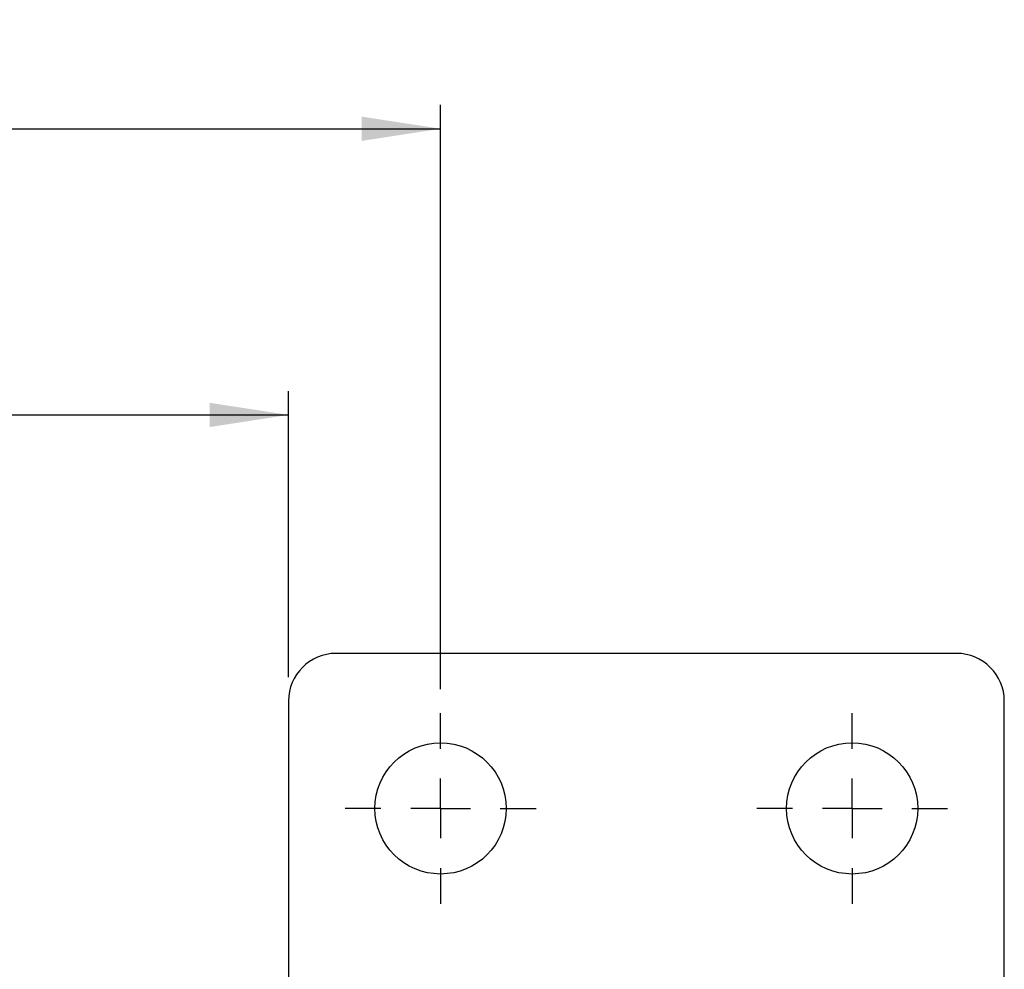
# Model space of a CAD drawing. Header units: millimetres. Extents: x 41 to 391, y 27 to 290.
# Tile 20 of 33: x 122 to 163, y 96 to 136. Entities that reach past the tile are written whole.
import ezdxf

# ---------------------------------------------------------------- set-up
doc = ezdxf.new("R2010")
doc.units = ezdxf.units.MM
doc.layers.add('FORMATO', color=179, linetype='Continuous')
doc.styles.add('SLDTEXTSTYLE0', font='TXT', dxfattribs={"width": 0.75})
doc.dimstyles.new('SLDDIMSTYLE0', dxfattribs={"dimtxt": 3.5, "dimasz": 3.302, "dimexe": 0, "dimexo": 0.0625, "dimgap": 0.875, "dimtad": 1, "dimdec": 0, "dimlfac": 2, "dimrnd": 1e-09, "dimzin": 12, "dimdsep": 46, "dimtxsty": 'SLDTEXTSTYLE0', "dimsah": 1, "dimcen": 0.09, "dimadec": 0, "dimazin": 3, "dimtfac": 1, "dimtofl": 0, "dimtmove": 0, "dimatfit": 3, "dimfxl": 0, "dimfrac": 2, "dimtolj": 1, "dimtzin": 12, "dimarcsym": 0})
doc.dimstyles.new('SLDDIMSTYLE3', dxfattribs={"dimtxt": 3.5, "dimasz": 3.302, "dimexe": 0, "dimexo": 0.0625, "dimgap": 0.875, "dimtad": 1, "dimdec": 0, "dimlfac": 2, "dimrnd": 1e-09, "dimzin": 12, "dimdsep": 46, "dimtxsty": 'SLDTEXTSTYLE0', "dimsah": 1, "dimcen": 0.09, "dimadec": 0, "dimazin": 3, "dimtfac": 1, "dimtdec": 0, "dimtofl": 0, "dimtmove": 0, "dimatfit": 3, "dimfxl": 0, "dimfrac": 2, "dimtolj": 1, "dimtzin": 12, "dimarcsym": 0})

# ---------------------------------------------------------------- blocks, each defined once
blk = doc.blocks.new('_D_11')
at = {"layer": 'FORMATO'}
for p, q in [((99.662, 107.524), (99.662, 132.024)), ((139.702, 107.524), (139.702, 132.024)), ((99.662, 131.024), (139.702, 131.024))]:
    blk.add_line(p, q, dxfattribs=at)
for points in [[(99.662, 131.024), (102.964, 130.516), (102.964, 131.532)], [(139.702, 131.024), (136.4, 131.532), (136.4, 130.516)]]:
    blk.add_solid(points, dxfattribs=at)
at = {"layer": 'FORMATO', "insert": (116.188, 135.535), "char_height": 3.5, "attachment_point": 1, "style": 'SLDTEXTSTYLE0'}
blk.add_mtext('80', dxfattribs=at)
blk = doc.blocks.new('_D_12')
at = {"layer": 'FORMATO'}
for p, q in [((106.037, 108.024), (106.037, 120.024)), ((133.327, 108.024), (133.327, 120.024)), ((106.037, 119.024), (133.327, 119.024))]:
    blk.add_line(p, q, dxfattribs=at)
for points in [[(106.037, 119.024), (109.339, 118.516), (109.339, 119.532)], [(133.327, 119.024), (130.025, 119.532), (130.025, 118.516)]]:
    blk.add_solid(points, dxfattribs=at)
at = {"layer": 'FORMATO', "insert": (116.182, 123.535), "char_height": 3.5, "attachment_point": 1, "style": 'SLDTEXTSTYLE0'}
blk.add_mtext('55', dxfattribs=at)
blk = doc.blocks.new('SW_CENTERMARKSYMBOL_4')
at = {"layer": 'FORMATO', "color": 0}
for p, q in [((0, 2.5), (0, 4)), ((0, 0), (0, 1.25)), ((-2.5, 0), (-4, 0)), ((0, 0), (-1.25, 0)), ((0, 0), (0, -1.25)), ((0, 0), (1.25, 0)), ((2.5, 0), (4, 0)), ((0, -2.5), (0, -4))]:
    blk.add_line(p, q, dxfattribs=at)
blk = doc.blocks.new('SW_CENTERMARKSYMBOL_5')
at = {"layer": 'FORMATO', "color": 0}
for p, q in [((0, 2.5), (0, 4)), ((0, 0), (0, 1.25)), ((-2.5, 0), (-4, 0)), ((0, 0), (-1.25, 0)), ((0, 0), (0, -1.25)), ((0, 0), (1.25, 0)), ((2.5, 0), (4, 0)), ((0, -2.5), (0, -4))]:
    blk.add_line(p, q, dxfattribs=at)

msp = doc.modelspace()

# ---------------------------------------------------------------- linework, layer by layer
at = {"color": 7, "linetype": 'Continuous', "lineweight": 25}
for p, q in [((161.32716, 109.02373), (135.32716, 109.02373)), ((133.32716, 107.02373), (133.32716, 83.02373)), ((163.32716, 90.03623), (163.32716, 107.02373))]:
    msp.add_line(p, q, dxfattribs=at)
for centre in [(139.70216, 102.52373), (156.95216, 102.52373)]:
    msp.add_circle(centre, 2.75, dxfattribs=at)
for centre, start, end in [((135.32716, 107.02373), 90, 180), ((161.32716, 107.02373), 0, 90)]:
    msp.add_arc(centre, 2, start, end, dxfattribs=at)

# ---------------------------------------------------------------- block references
at = {"layer": 'FORMATO'}
for name, p in [('SW_CENTERMARKSYMBOL_4', (139.70216, 102.52373)), ('SW_CENTERMARKSYMBOL_5', (156.95216, 102.52373))]:
    msp.add_blockref(name, p, dxfattribs=at)

# ---------------------------------------------------------------- dimensions: what is measured, and where the dimension line sits
for base, p1, p2, dimstyle, picture, middle in [((139.70216, 131.02373), (99.66239, 106.52373), (139.70216, 106.52373), 'SLDDIMSTYLE3', '_D_11', (118.77446, 131.02373)), ((133.32716, 119.02373), (106.03739, 107.02373), (133.32716, 107.02373), 'SLDDIMSTYLE0', '_D_12', (118.76762, 119.02373))]:
    dim = msp.add_linear_dim(base=base, p1=p1, p2=p2, dimstyle=dimstyle, dxfattribs=at)
    dim.commit()
    dim.dimension.update_dxf_attribs({"geometry": picture, "text_midpoint": middle, "dimtype": 160})

doc.saveas('drawing.dxf')
